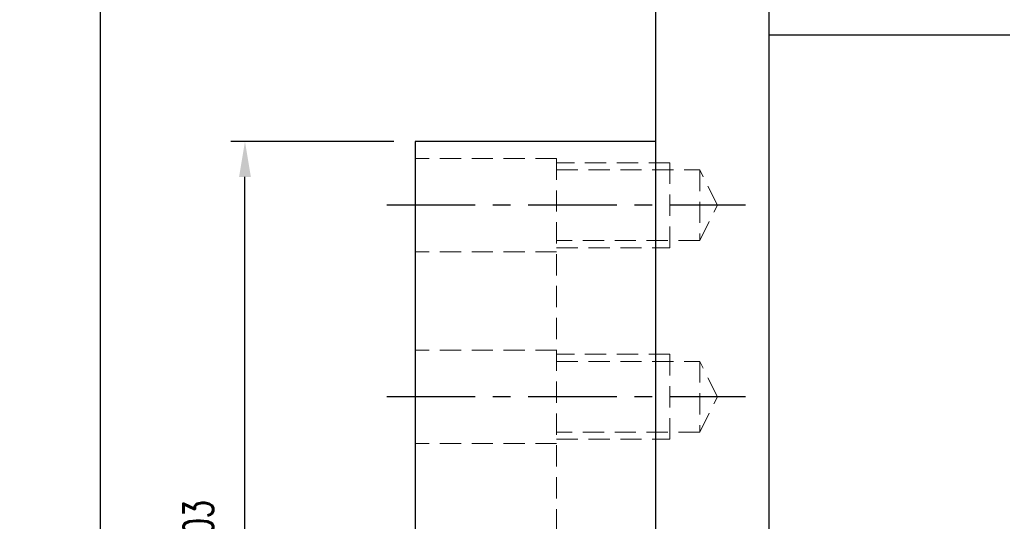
# Model space of a CAD drawing. Header units: millimetres. Extents: x -72 to 190, y -74 to 100.
# Tile 49 of 51: x 59 to 128, y 5 to 40. Entities that reach past the tile are written whole.
import ezdxf

# ---------------------------------------------------------------- set-up
doc = ezdxf.new("R2010")
doc.units = ezdxf.units.MM
doc.linetypes.add('CENTER', pattern=[2, 1.25, -0.25, 0.25, -0.25])
doc.linetypes.add('DASHED', pattern=[0.75, 0.5, -0.25])
for name, color, linetype in [('CL', 1, 'CENTER'), ('DIM', 4, 'Continuous'), ('HID', 2, 'DASHED'), ('OUT', 3, 'Continuous')]:
    doc.layers.add(name, color=color, linetype=linetype)
doc.styles.add('DIM-7', font='SIMPLEX.shx', dxfattribs={"width": 0.7, "bigfont": 'chineset.shx'})
doc.dimstyles.new('CNS', dxfattribs={"dimtxt": 3.5, "dimasz": 2.5, "dimexe": 1, "dimexo": 1.5, "dimgap": 0.09, "dimtad": 0, "dimdsep": 46, "dimtxsty": 'DIM-7', "dimcen": 0.09, "dimclrd": 1, "dimclre": 1, "dimclrt": 4, "dimadec": 0, "dimazin": 0, "dimtfac": 1, "dimtix": 1, "dimtmove": 2, "dimatfit": 3, "dimfxl": 1, "dimtvp": 0.971429, "dimtolj": 1, "dimarcsym": 0})

# ---------------------------------------------------------------- blocks, each defined once
blk = doc.blocks.new('*D3')
at = {"layer": 'DEFPOINTS', "color": 0}
for p in [(74.836, 31.5), (86.845, 31.5), (86.845, -31.5)]:
    blk.add_point(p, dxfattribs=at)
at = {"layer": 'DIM', "color": 7, "lineweight": -2}
for p, q in [((85.345, 31.5), (73.836, 31.5)), ((74.836, -29), (74.836, 29)), ((85.345, -31.5), (73.836, -31.5))]:
    blk.add_line(p, q, dxfattribs=at)
at = {"layer": 'DIM', "color": 7}
for points in [[(74.419, 29), (75.252, 29), (74.836, 31.5)], [(74.419, -29), (75.252, -29), (74.836, -31.5)]]:
    blk.add_solid(points, dxfattribs=at)
at = {"layer": 'DIM', "color": 7, "insert": (70.076, 0), "char_height": 3.5, "attachment_point": 5, "rotation": 90, "style": 'DIM-7'}
blk.add_mtext('\\A1;%%C63{\\H2.100000;\\S 0^ -0.03;}', dxfattribs=at)
blk = doc.blocks.new('*D4')
at = {"layer": 'DEFPOINTS', "color": 0}
for p in [(64.626, 51.5), (103.845, 51.5), (103.845, -51.5)]:
    blk.add_point(p, dxfattribs=at)
at = {"layer": 'DIM', "color": 7, "lineweight": -2}
for p, q in [((102.345, 51.5), (63.626, 51.5)), ((64.626, -49), (64.626, 49)), ((102.345, -51.5), (63.626, -51.5))]:
    blk.add_line(p, q, dxfattribs=at)
at = {"layer": 'DIM', "color": 7}
for points in [[(64.21, 49), (65.043, 49), (64.626, 51.5)], [(64.21, -49), (65.043, -49), (64.626, -51.5)]]:
    blk.add_solid(points, dxfattribs=at)
at = {"layer": 'DIM', "color": 7, "insert": (61.226, 0), "char_height": 3.5, "attachment_point": 5, "rotation": 90, "style": 'DIM-7'}
blk.add_mtext('\\A1;%%C103', dxfattribs=at)

msp = doc.modelspace()

# ---------------------------------------------------------------- linework, layer by layer
at = {"layer": 'CL', "color": 7, "ltscale": 5}
for p, q in [((84.845, 27.025), (110.183, 27.025)), ((84.845, 13.5), (110.183, 13.5))]:
    msp.add_line(p, q, dxfattribs=at)
at = {"layer": 'HID', "color": 7, "lineweight": 15, "ltscale": 3}
for p, q in [((96.845, 30.3), (86.845, 30.3)), ((96.845, 30.3), (96.845, -30.325)), ((104.845, 30), (96.845, 30)), ((104.845, 24), (104.845, 30)), ((96.845, 29.5), (106.945, 29.5)), ((108.195, 27), (106.945, 29.5)), ((106.945, 29.5), (106.945, 24.5)), ((106.945, 24.5), (108.195, 27)), ((106.945, 24.5), (96.845, 24.5)), ((96.845, 23.7), (86.845, 23.7)), ((96.845, 24), (104.845, 24)), ((96.845, 16.775), (86.845, 16.775)), ((104.845, 16.475), (96.845, 16.475)), ((104.845, 10.475), (104.845, 16.475)), ((96.845, 15.975), (106.945, 15.975)), ((108.195, 13.475), (106.945, 15.975)), ((106.945, 15.975), (106.945, 10.975)), ((106.945, 10.975), (108.195, 13.475)), ((106.945, 10.975), (96.845, 10.975)), ((96.845, 10.475), (104.845, 10.475)), ((96.845, 10.175), (86.845, 10.175))]:
    msp.add_line(p, q, dxfattribs=at)
at = {"layer": 'OUT', "color": 7, "linetype": 'Continuous'}
for p, q in [((103.845, -51.5), (103.845, 51.5)), ((111.845, -51.5), (111.845, 51.5)), ((103.845, -51.5), (103.845, 48.394)), ((111.845, -51.5), (111.845, 48.394)), ((128.845, 39), (111.845, 39)), ((103.845, 31.5), (86.845, 31.5)), ((86.845, 31.5), (86.845, 0))]:
    msp.add_line(p, q, dxfattribs=at)

# ---------------------------------------------------------------- dimensions: what is measured, and where the dimension line sits
at = {"layer": 'DIM', "color": 7}
for base, p1, p2, override, picture, middle in [((64.626, 51.5), (103.845, -51.5), (103.845, 51.5), {"dimclrd": 7, "dimclre": 7, "dimclrt": 7}, '*D4', (61.226, 0)), ((74.836, 31.5), (86.845, -31.5), (86.845, 31.5), {"dimclrd": 7, "dimclre": 7, "dimclrt": 7, "dimtol": 1, "dimtm": 0.03, "dimtfac": 0.6, "dimtdec": 3, "dimtmove": 0}, '*D3', (70.076, 0))]:
    dim = msp.add_linear_dim(base=base, p1=p1, p2=p2, angle=90, text='%%C<>', dimstyle='CNS', override=override, dxfattribs=at)
    dim.commit()
    dim.dimension.update_dxf_attribs({"geometry": picture, "text_midpoint": middle})

doc.saveas('drawing.dxf')
